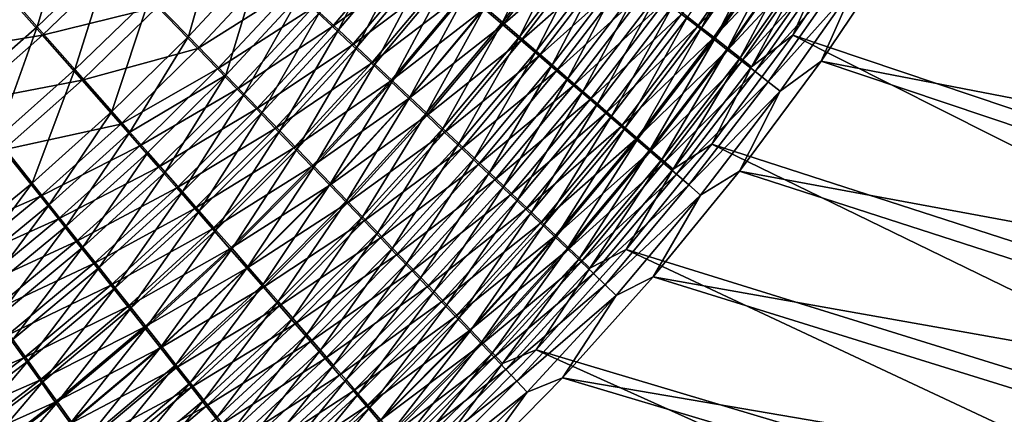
# Model space of a CAD drawing. Header units: metres. Extents: x -900 to 900, y -400 to 400.
# Tile 180 of 253: x 522 to 591, y -229 to -201. Entities that reach past the tile are written whole.
import ezdxf

# ---------------------------------------------------------------- set-up
doc = ezdxf.new("R2010")
doc.units = ezdxf.units.M

msp = doc.modelspace()

# ---------------------------------------------------------------- linework, layer by layer
at = {"layer": 'top'}
for points in [[(590.741699, -178.180908, -459.588043), (586.208862, -186.486755, -459.482452), (643.07605, -207.186966, -352.355133)], [(586.208862, -186.486755, -459.482452), (581.316528, -194.556183, -459.313934), (638.433289, -214.584763, -352.434662)], [(586.208862, -186.486755, -459.482452), (638.433289, -214.584763, -352.434662), (643.07605, -207.186966, -352.355133)], [(583.30957, -196.318085, -460.754272), (588.255493, -188.185471, -460.935547), (645.134827, -208.850723, -353.858246)], [(645.134827, -208.850723, -353.858246), (588.255493, -188.185471, -460.935547), (649.457825, -201.158371, -353.795685)], [(526.021057, -194.097519, -489.693878), (521.053833, -198.828476, -489.747498), (523.706848, -201.839066, -488.980408)], [(526.021057, -194.097519, -489.693878), (523.706848, -201.839066, -488.980408), (528.787292, -196.945404, -488.940765)], [(555.923279, -201.522751, -478.095428), (559.637146, -194.042755, -479.355377), (554.710144, -200.483551, -479.269714)], [(560.893799, -195.0186, -478.195892), (559.637146, -194.042755, -479.355377), (555.923279, -201.522751, -478.095428)], [(568.747986, -201.138443, -468.699158), (569.720276, -201.899307, -467.162689), (573.699951, -194.038544, -468.872803)], [(569.720276, -201.899307, -467.162689), (574.708069, -194.751923, -467.35144), (573.699951, -194.038544, -468.872803)], [(536.474121, -194.464737, -487.899506), (531.510193, -199.752487, -487.921326), (534.175171, -202.503922, -486.639191)], [(536.474121, -194.464737, -487.899506), (534.175171, -202.503922, -486.639191), (539.244446, -197.061325, -486.639191)], [(548.231995, -194.947205, -484.311096), (543.263672, -200.834961, -484.280182), (544.56134, -202.055161, -483.372711)], [(544.56134, -202.055161, -483.372711), (549.578064, -196.095947, -483.417175), (548.231995, -194.947205, -484.311096)], [(560.893799, -195.0186, -478.195892), (555.923279, -201.522751, -478.095428), (557.105835, -202.536682, -476.868683)], [(562.119385, -195.971069, -476.984558), (560.893799, -195.0186, -478.195892), (557.105835, -202.536682, -476.868683)], [(574.419678, -194.671463, -472.353729), (569.440369, -201.815887, -472.183777), (568.337463, -200.953354, -473.708588)], [(575.520508, -195.45079, -470.798889), (569.440369, -201.815887, -472.183777), (574.419678, -194.671463, -472.353729)], [(574.708069, -194.751923, -467.35144), (569.720276, -201.899307, -467.162689), (570.65155, -202.629074, -465.586884)], [(575.674438, -195.436584, -465.790955), (574.708069, -194.751923, -467.35144), (570.65155, -202.629074, -465.586884)], [(581.316528, -194.556183, -459.313934), (576.048401, -202.409546, -459.076752), (633.427368, -221.745926, -352.523102)], [(576.048401, -202.409546, -459.076752), (581.316528, -194.556183, -459.313934), (578.311768, -197.310059, -460.895203)], [(581.316528, -194.556183, -459.313934), (633.427368, -221.745926, -352.523102), (638.433289, -214.584763, -352.434662)], [(560.939453, -195.187469, -481.807159), (555.96051, -201.700409, -481.714172), (554.656494, -200.582382, -482.891327)], [(560.939453, -195.187469, -481.807159), (562.258545, -196.213455, -480.589172), (555.96051, -201.700409, -481.714172)], [(570.502747, -202.647583, -470.613281), (569.440369, -201.815887, -472.183777), (575.520508, -195.45079, -470.798889)], [(570.502747, -202.647583, -470.613281), (575.520508, -195.45079, -470.798889), (576.578735, -196.200806, -469.200836)], [(575.674438, -195.436584, -465.790955), (570.65155, -202.629074, -465.586884), (571.540771, -203.326843, -463.973877)], [(576.598022, -196.091705, -464.19339), (575.674438, -195.436584, -465.790955), (571.540771, -203.326843, -463.973877)], [(549.16095, -195.879593, -487.010193), (544.150818, -201.820709, -486.974731), (542.765747, -200.517075, -487.865143)], [(549.16095, -195.879593, -487.010193), (550.573853, -197.087372, -486.071136), (544.150818, -201.820709, -486.974731)], [(545.835571, -203.254257, -482.406189), (549.578064, -196.095947, -483.417175), (544.56134, -202.055161, -483.372711)], [(549.578064, -196.095947, -483.417175), (545.835571, -203.254257, -482.406189), (550.90033, -197.225174, -482.465118)], [(562.258545, -196.213455, -480.589172), (557.233765, -202.792984, -480.48056), (555.96051, -201.700409, -481.714172)], [(562.119385, -195.971069, -476.984558), (557.105835, -202.536682, -476.868683), (558.256653, -203.524231, -475.59082)], [(562.258545, -196.213455, -480.589172), (563.544983, -197.214859, -479.316711), (557.233765, -202.792984, -480.48056)], [(563.312561, -196.899155, -475.722626), (562.119385, -195.971069, -476.984558), (558.256653, -203.524231, -475.59082)], [(571.523193, -203.447495, -468.999298), (570.502747, -202.647583, -470.613281), (576.578735, -196.200806, -469.200836)], [(571.523193, -203.447495, -468.999298), (576.578735, -196.200806, -469.200836), (577.593201, -196.920624, -467.561707)], [(576.598022, -196.091705, -464.19339), (571.540771, -203.326843, -463.973877), (572.38678, -203.991745, -462.325714)], [(577.477478, -196.716476, -462.560791), (576.598022, -196.091705, -464.19339), (572.38678, -203.991745, -462.325714)], [(583.30957, -196.318085, -460.754272), (577.994141, -204.225067, -460.501556), (580.361511, -198.890259, -462.41922)], [(577.994141, -204.225067, -460.501556), (583.30957, -196.318085, -460.754272), (640.438599, -216.315033, -353.926239)], [(640.438599, -216.315033, -353.926239), (583.30957, -196.318085, -460.754272), (645.134827, -208.850723, -353.858246)], [(528.787292, -196.945404, -488.940765), (523.706848, -201.839066, -488.980408), (526.317078, -204.805618, -487.941284)], [(528.787292, -196.945404, -488.940765), (526.317078, -204.805618, -487.941284), (531.510193, -199.752487, -487.921326)], [(539.244446, -197.061325, -486.639191), (534.175171, -202.503922, -486.639191), (536.770508, -205.187515, -485.101379)], [(539.244446, -197.061325, -486.639191), (536.770508, -205.187515, -485.101379), (541.94397, -199.595032, -485.127747)], [(550.573853, -197.087372, -486.071136), (545.512756, -203.103577, -486.021332), (544.150818, -201.820709, -486.974731)], [(550.573853, -197.087372, -486.071136), (551.961731, -198.274628, -485.070984), (545.512756, -203.103577, -486.021332)], [(563.312561, -196.899155, -475.722626), (558.256653, -203.524231, -475.59082), (559.374329, -204.484314, -474.263123)], [(564.472168, -197.801834, -474.411346), (563.312561, -196.899155, -475.722626), (559.374329, -204.484314, -474.263123)], [(572.500732, -204.214706, -467.343994), (571.523193, -203.447495, -468.999298), (577.593201, -196.920624, -467.561707)], [(572.38678, -203.991745, -462.325714), (573.188477, -204.622864, -460.64447), (577.477478, -196.716476, -462.560791)], [(577.593201, -196.920624, -467.561707), (578.562622, -197.609375, -465.883636), (572.500732, -204.214706, -467.343994)], [(573.188477, -204.622864, -460.64447), (578.311768, -197.310059, -460.895203), (577.477478, -196.716476, -462.560791)], [(529.173706, -197.49234, -491.867981), (524.068848, -202.40947, -491.906433), (521.284912, -199.244263, -492.712402)], [(529.173706, -197.49234, -491.867981), (532.03125, -200.443665, -490.796936), (524.068848, -202.40947, -491.906433)], [(550.90033, -197.225174, -482.465118), (545.835571, -203.254257, -482.406189), (547.085022, -204.430939, -481.381622)], [(550.90033, -197.225174, -482.465118), (547.085022, -204.430939, -481.381622), (552.197388, -198.333649, -481.455811)], [(563.544983, -197.214859, -479.316711), (558.475037, -203.858978, -479.191864), (557.233765, -202.792984, -480.48056)], [(563.544983, -197.214859, -479.316711), (564.797485, -198.190628, -477.991089), (558.475037, -203.858978, -479.191864)], [(578.562622, -197.609375, -465.883636), (573.434021, -204.948273, -465.649628), (572.500732, -204.214706, -467.343994)], [(573.188477, -204.622864, -460.64447), (576.048401, -202.409546, -459.076752), (578.311768, -197.310059, -460.895203)], [(573.434021, -204.948273, -465.649628), (578.562622, -197.609375, -465.883636), (579.485779, -198.266205, -464.168762)], [(539.932495, -197.853149, -489.453033), (534.828064, -203.336456, -489.449921), (532.03125, -200.443665, -490.796936)], [(539.932495, -197.853149, -489.453033), (541.359131, -199.194077, -488.691559), (534.828064, -203.336456, -489.449921)], [(551.961731, -198.274628, -485.070984), (546.850098, -204.364273, -485.005951), (545.512756, -203.103577, -486.021332)], [(551.961731, -198.274628, -485.070984), (553.32312, -199.440063, -484.010712), (546.850098, -204.364273, -485.005951)], [(552.197388, -198.333649, -481.455811), (547.085022, -204.430939, -481.381622), (548.308167, -205.583878, -480.300018)], [(552.197388, -198.333649, -481.455811), (548.308167, -205.583878, -480.300018), (553.467712, -199.420151, -480.390289)], [(564.797485, -198.190628, -477.991089), (559.682861, -204.897232, -477.849457), (558.475037, -203.858978, -479.191864)], [(559.374329, -204.484314, -474.263123), (560.457703, -205.415817, -472.886841), (564.472168, -197.801834, -474.411346)], [(564.797485, -198.190628, -477.991089), (566.014648, -199.139664, -476.613647), (559.682861, -204.897232, -477.849457)], [(560.457703, -205.415817, -472.886841), (565.596741, -198.678101, -473.051971), (564.472168, -197.801834, -474.411346)], [(574.32196, -205.647263, -463.918304), (573.434021, -204.948273, -465.649628), (579.485779, -198.266205, -464.168762)], [(579.485779, -198.266205, -464.168762), (580.361511, -198.890259, -462.41922), (574.32196, -205.647263, -463.918304)], [(521.053833, -198.828476, -489.747498), (518.417847, -206.485901, -489.020477), (523.706848, -201.839066, -488.980408)], [(566.014648, -199.139664, -476.613647), (560.855957, -205.906601, -476.454681), (559.682861, -204.897232, -477.849457)], [(565.596741, -198.678101, -473.051971), (560.457703, -205.415817, -472.886841), (561.505432, -206.317657, -471.463318)], [(566.014648, -199.139664, -476.613647), (567.195068, -200.060928, -475.18573), (560.855957, -205.906601, -476.454681)], [(566.685059, -199.526932, -471.645813), (565.596741, -198.678101, -473.051971), (561.505432, -206.317657, -471.463318)], [(580.361511, -198.890259, -462.41922), (575.16333, -206.310745, -462.152283), (574.32196, -205.647263, -463.918304)], [(580.361511, -198.890259, -462.41922), (577.994141, -204.225067, -460.501556), (575.16333, -206.310745, -462.152283)], [(521.284912, -199.244263, -492.712402), (524.068848, -202.40947, -491.906433), (516.098083, -203.74176, -492.767975)], [(531.510193, -199.752487, -487.921326), (526.317078, -204.805618, -487.941284), (528.870361, -207.712143, -486.633972)], [(531.510193, -199.752487, -487.921326), (528.870361, -207.712143, -486.633972), (534.175171, -202.503922, -486.639191)], [(541.359131, -199.194077, -488.691559), (536.199768, -204.756851, -488.67514), (534.828064, -203.336456, -489.449921)], [(541.359131, -199.194077, -488.691559), (542.765747, -200.517075, -487.865143), (536.199768, -204.756851, -488.67514)], [(541.94397, -199.595032, -485.127747), (536.770508, -205.187515, -485.101379), (538.038513, -206.500229, -484.239044)], [(541.94397, -199.595032, -485.127747), (538.038513, -206.500229, -484.239044), (543.263672, -200.834961, -484.280182)], [(553.32312, -199.440063, -484.010712), (548.161377, -205.601379, -483.929596), (546.850098, -204.364273, -485.005951)], [(553.32312, -199.440063, -484.010712), (554.656494, -200.582382, -482.891327), (548.161377, -205.601379, -483.929596)], [(553.467712, -199.420151, -480.390289), (548.308167, -205.583878, -480.300018), (549.503845, -206.711868, -479.162598)], [(549.503845, -206.711868, -479.162598), (554.710144, -200.483551, -479.269714), (553.467712, -199.420151, -480.390289)], [(566.685059, -199.526932, -471.645813), (561.505432, -206.317657, -471.463318), (562.516235, -207.188766, -469.993958)], [(567.735901, -200.347351, -470.194214), (566.685059, -199.526932, -471.645813), (562.516235, -207.188766, -469.993958)], [(532.03125, -200.443665, -490.796936), (526.807922, -205.528397, -490.814636), (524.068848, -202.40947, -491.906433)], [(532.03125, -200.443665, -490.796936), (534.828064, -203.336456, -489.449921), (526.807922, -205.528397, -490.814636)], [(542.765747, -200.517075, -487.865143), (537.551697, -206.157883, -487.834229), (536.199768, -204.756851, -488.67514)], [(542.765747, -200.517075, -487.865143), (544.150818, -201.820709, -486.974731), (537.551697, -206.157883, -487.834229)], [(550.670776, -207.813721, -477.970734), (554.710144, -200.483551, -479.269714), (549.503845, -206.711868, -479.162598)], [(550.670776, -207.813721, -477.970734), (555.923279, -201.522751, -478.095428), (554.710144, -200.483551, -479.269714)], [(560.855957, -205.906601, -476.454681), (567.195068, -200.060928, -475.18573), (561.992981, -206.885925, -475.008911)], [(561.992981, -206.885925, -475.008911), (567.195068, -200.060928, -475.18573), (568.337463, -200.953354, -473.708588)], [(567.735901, -200.347351, -470.194214), (562.516235, -207.188766, -469.993958), (563.489075, -208.028183, -468.480804)], [(568.747986, -201.138443, -468.699158), (567.735901, -200.347351, -470.194214), (563.489075, -208.028183, -468.480804)], [(543.263672, -200.834961, -484.280182), (538.038513, -206.500229, -484.239044), (539.284912, -207.791641, -483.315704)], [(543.263672, -200.834961, -484.280182), (539.284912, -207.791641, -483.315704), (544.56134, -202.055161, -483.372711)], [(554.656494, -200.582382, -482.891327), (549.445129, -206.813522, -482.793274), (548.161377, -205.601379, -483.929596)], [(554.656494, -200.582382, -482.891327), (555.96051, -201.700409, -481.714172), (549.445129, -206.813522, -482.793274)], [(568.337463, -200.953354, -473.708588), (563.092651, -207.834045, -473.513489), (561.992981, -206.885925, -475.008911)], [(569.440369, -201.815887, -472.183777), (563.092651, -207.834045, -473.513489), (568.337463, -200.953354, -473.708588)], [(563.489075, -208.028183, -468.480804), (564.422791, -208.83493, -466.925934), (568.747986, -201.138443, -468.699158)], [(564.422791, -208.83493, -466.925934), (569.720276, -201.899307, -467.162689), (568.747986, -201.138443, -468.699158)], [(523.706848, -201.839066, -488.980408), (518.417847, -206.485901, -489.020477), (520.908264, -209.61235, -487.958862)], [(523.706848, -201.839066, -488.980408), (520.908264, -209.61235, -487.958862), (526.317078, -204.805618, -487.941284)], [(544.150818, -201.820709, -486.974731), (538.882385, -207.538025, -486.928223), (537.551697, -206.157883, -487.834229)], [(544.150818, -201.820709, -486.974731), (545.512756, -203.103577, -486.021332), (538.882385, -207.538025, -486.928223)], [(555.96051, -201.700409, -481.714172), (550.700012, -207.999435, -481.598358), (549.445129, -206.813522, -482.793274)], [(551.807678, -208.88829, -476.725769), (555.923279, -201.522751, -478.095428), (550.670776, -207.813721, -477.970734)], [(555.96051, -201.700409, -481.714172), (557.233765, -202.792984, -480.48056), (550.700012, -207.999435, -481.598358)], [(557.105835, -202.536682, -476.868683), (555.923279, -201.522751, -478.095428), (551.807678, -208.88829, -476.725769)], [(569.440369, -201.815887, -472.183777), (564.153503, -208.749847, -471.96994), (563.092651, -207.834045, -473.513489)], [(564.153503, -208.749847, -471.96994), (569.440369, -201.815887, -472.183777), (570.502747, -202.647583, -470.613281)], [(524.068848, -202.40947, -491.906433), (518.75531, -207.078659, -491.945099), (516.098083, -203.74176, -492.767975)], [(524.068848, -202.40947, -491.906433), (526.807922, -205.528397, -490.814636), (518.75531, -207.078659, -491.945099)], [(534.175171, -202.503922, -486.639191), (528.870361, -207.712143, -486.633972), (530.122009, -209.138718, -485.881958)], [(534.175171, -202.503922, -486.639191), (530.122009, -209.138718, -485.881958), (536.770508, -205.187515, -485.101379)], [(544.56134, -202.055161, -483.372711), (539.284912, -207.791641, -483.315704), (540.508301, -209.060303, -482.332367)], [(540.508301, -209.060303, -482.332367), (545.835571, -203.254257, -482.406189), (544.56134, -202.055161, -483.372711)], [(557.105835, -202.536682, -476.868683), (551.807678, -208.88829, -476.725769), (552.913269, -209.934357, -475.429016)], [(558.256653, -203.524231, -475.59082), (557.105835, -202.536682, -476.868683), (552.913269, -209.934357, -475.429016)], [(569.720276, -201.899307, -467.162689), (564.422791, -208.83493, -466.925934), (565.316284, -209.608047, -465.331482)], [(570.65155, -202.629074, -465.586884), (569.720276, -201.899307, -467.162689), (565.316284, -209.608047, -465.331482)], [(576.048401, -202.409546, -459.076752), (570.441895, -209.985306, -458.767578), (628.069702, -228.649948, -352.62027)], [(570.441895, -209.985306, -458.767578), (576.048401, -202.409546, -459.076752), (573.188477, -204.622864, -460.64447)], [(576.048401, -202.409546, -459.076752), (628.069702, -228.649948, -352.62027), (633.427368, -221.745926, -352.523102)], [(545.512756, -203.103577, -486.021332), (540.19043, -208.895752, -485.95816), (538.882385, -207.538025, -486.928223)], [(545.512756, -203.103577, -486.021332), (546.850098, -204.364273, -485.005951), (540.19043, -208.895752, -485.95816)], [(557.233765, -202.792984, -480.48056), (551.924622, -209.157867, -480.346222), (550.700012, -207.999435, -481.598358)], [(557.233765, -202.792984, -480.48056), (558.475037, -203.858978, -479.191864), (551.924622, -209.157867, -480.346222)], [(565.1745, -209.632309, -470.380341), (564.153503, -208.749847, -471.96994), (570.502747, -202.647583, -470.613281)], [(565.1745, -209.632309, -470.380341), (570.502747, -202.647583, -470.613281), (571.523193, -203.447495, -468.999298)], [(570.65155, -202.629074, -465.586884), (565.316284, -209.608047, -465.331482), (566.168518, -210.346619, -463.699646)], [(571.540771, -203.326843, -463.973877), (570.65155, -202.629074, -465.586884), (566.168518, -210.346619, -463.699646)], [(534.828064, -203.336456, -489.449921), (529.487183, -208.584152, -489.441071), (526.807922, -205.528397, -490.814636)], [(534.828064, -203.336456, -489.449921), (536.199768, -204.756851, -488.67514), (529.487183, -208.584152, -489.441071)], [(541.707275, -210.304764, -481.290009), (545.835571, -203.254257, -482.406189), (540.508301, -209.060303, -482.332367)], [(545.835571, -203.254257, -482.406189), (541.707275, -210.304764, -481.290009), (547.085022, -204.430939, -481.381622)], [(558.475037, -203.858978, -479.191864), (553.117798, -210.287582, -479.0383), (551.924622, -209.157867, -480.346222)], [(558.256653, -203.524231, -475.59082), (552.913269, -209.934357, -475.429016), (553.98645, -210.950775, -474.081818)], [(558.475037, -203.858978, -479.191864), (559.682861, -204.897232, -477.849457), (553.117798, -210.287582, -479.0383)], [(559.374329, -204.484314, -474.263123), (558.256653, -203.524231, -475.59082), (553.98645, -210.950775, -474.081818)], [(566.154419, -210.480423, -468.746948), (565.1745, -209.632309, -470.380341), (571.523193, -203.447495, -468.999298)], [(566.154419, -210.480423, -468.746948), (571.523193, -203.447495, -468.999298), (572.500732, -204.214706, -467.343994)], [(571.540771, -203.326843, -463.973877), (566.168518, -210.346619, -463.699646), (566.978333, -211.049667, -462.032501)], [(572.38678, -203.991745, -462.325714), (571.540771, -203.326843, -463.973877), (566.978333, -211.049667, -462.032501)], [(546.850098, -204.364273, -485.005951), (541.474243, -210.229538, -484.925049), (540.19043, -208.895752, -485.95816)], [(546.850098, -204.364273, -485.005951), (548.161377, -205.601379, -483.929596), (541.474243, -210.229538, -484.925049)], [(547.085022, -204.430939, -481.381622), (541.707275, -210.304764, -481.290009), (542.880432, -211.523605, -480.189667)], [(547.085022, -204.430939, -481.381622), (542.880432, -211.523605, -480.189667), (548.308167, -205.583878, -480.300018)], [(553.98645, -210.950775, -474.081818), (555.025818, -211.93634, -472.685516), (559.374329, -204.484314, -474.263123)], [(555.025818, -211.93634, -472.685516), (560.457703, -205.415817, -472.886841), (559.374329, -204.484314, -474.263123)], [(567.092163, -211.293182, -467.072021), (566.154419, -210.480423, -468.746948), (572.500732, -204.214706, -467.343994)], [(566.978333, -211.049667, -462.032501), (567.744629, -211.716232, -460.332214), (572.38678, -203.991745, -462.325714)], [(572.500732, -204.214706, -467.343994), (573.434021, -204.948273, -465.649628), (567.092163, -211.293182, -467.072021)], [(567.744629, -211.716232, -460.332214), (573.188477, -204.622864, -460.64447), (572.38678, -203.991745, -462.325714)], [(577.994141, -204.225067, -460.501556), (572.344543, -211.850266, -460.174011), (575.16333, -206.310745, -462.152283)], [(572.344543, -211.850266, -460.174011), (577.994141, -204.225067, -460.501556), (635.379944, -223.533524, -353.999359)], [(635.379944, -223.533524, -353.999359), (577.994141, -204.225067, -460.501556), (640.438599, -216.315033, -353.926239)], [(526.317078, -204.805618, -487.941284), (520.908264, -209.61235, -487.958862), (523.342773, -212.673996, -486.622711)], [(526.317078, -204.805618, -487.941284), (523.342773, -212.673996, -486.622711), (528.870361, -207.712143, -486.633972)], [(536.199768, -204.756851, -488.67514), (530.800537, -210.083969, -488.65094), (529.487183, -208.584152, -489.441071)], [(536.770508, -205.187515, -485.101379), (530.122009, -209.138718, -485.881958), (531.355164, -210.545425, -485.065765)], [(536.199768, -204.756851, -488.67514), (537.551697, -206.157883, -487.834229), (530.800537, -210.083969, -488.65094)], [(532.568359, -211.93071, -484.18634), (536.770508, -205.187515, -485.101379), (531.355164, -210.545425, -485.065765)], [(536.770508, -205.187515, -485.101379), (532.568359, -211.93071, -484.18634), (538.038513, -206.500229, -484.239044)], [(559.682861, -204.897232, -477.849457), (554.278137, -211.387329, -477.675995), (553.117798, -210.287582, -479.0383)], [(559.682861, -204.897232, -477.849457), (560.855957, -205.906601, -476.454681), (554.278137, -211.387329, -477.675995)], [(573.434021, -204.948273, -465.649628), (567.98645, -212.069595, -465.357758), (567.092163, -211.293182, -467.072021)], [(567.744629, -211.716232, -460.332214), (570.441895, -209.985306, -458.767578), (573.188477, -204.622864, -460.64447)], [(567.98645, -212.069595, -465.357758), (573.434021, -204.948273, -465.649628), (574.32196, -205.647263, -463.918304)], [(526.807922, -205.528397, -490.814636), (521.368347, -210.36557, -490.82962), (518.75531, -207.078659, -491.945099)], [(526.807922, -205.528397, -490.814636), (529.487183, -208.584152, -489.441071), (521.368347, -210.36557, -490.82962)], [(548.161377, -205.601379, -483.929596), (542.732422, -211.537888, -483.829895), (541.474243, -210.229538, -484.925049)], [(548.161377, -205.601379, -483.929596), (549.445129, -206.813522, -482.793274), (542.732422, -211.537888, -483.829895)], [(548.308167, -205.583878, -480.300018), (542.880432, -211.523605, -480.189667), (544.02655, -212.71553, -479.032654)], [(548.308167, -205.583878, -480.300018), (544.02655, -212.71553, -479.032654), (549.503845, -206.711868, -479.162598)], [(554.278137, -211.387329, -477.675995), (560.855957, -205.906601, -476.454681), (555.404297, -212.455887, -476.260681)], [(560.457703, -205.415817, -472.886841), (555.025818, -211.93634, -472.685516), (556.030151, -212.889893, -471.241425)], [(555.404297, -212.455887, -476.260681), (560.855957, -205.906601, -476.454681), (561.992981, -206.885925, -475.008911)], [(561.505432, -206.317657, -471.463318), (560.457703, -205.415817, -472.886841), (556.030151, -212.889893, -471.241425)], [(568.836304, -212.808655, -463.606476), (567.98645, -212.069595, -465.357758), (574.32196, -205.647263, -463.918304)], [(574.32196, -205.647263, -463.918304), (575.16333, -206.310745, -462.152283), (568.836304, -212.808655, -463.606476)], [(537.551697, -206.157883, -487.834229), (532.094482, -211.562897, -487.793365), (530.800537, -210.083969, -488.65094)], [(537.551697, -206.157883, -487.834229), (538.882385, -207.538025, -486.928223), (532.094482, -211.562897, -487.793365)], [(538.038513, -206.500229, -484.239044), (532.568359, -211.93071, -484.18634), (533.760376, -213.293015, -483.244751)], [(538.038513, -206.500229, -484.239044), (533.760376, -213.293015, -483.244751), (539.284912, -207.791641, -483.315704)], [(561.505432, -206.317657, -471.463318), (556.030151, -212.889893, -471.241425), (556.998291, -213.810272, -469.751068)], [(562.516235, -207.188766, -469.993958), (561.505432, -206.317657, -471.463318), (556.998291, -213.810272, -469.751068)], [(575.16333, -206.310745, -462.152283), (569.640442, -213.509354, -461.820343), (568.836304, -212.808655, -463.606476)], [(575.16333, -206.310745, -462.152283), (572.344543, -211.850266, -460.174011), (569.640442, -213.509354, -461.820343)], [(549.445129, -206.813522, -482.793274), (543.963501, -212.819275, -482.673859), (542.732422, -211.537888, -483.829895)], [(549.445129, -206.813522, -482.793274), (550.700012, -207.999435, -481.598358), (543.963501, -212.819275, -482.673859)], [(549.503845, -206.711868, -479.162598), (544.02655, -212.71553, -479.032654), (545.144409, -213.879272, -477.820343)], [(545.144409, -213.879272, -477.820343), (550.670776, -207.813721, -477.970734), (549.503845, -206.711868, -479.162598)], [(561.992981, -206.885925, -475.008911), (556.495056, -213.49202, -474.793762), (555.404297, -212.455887, -476.260681)], [(563.092651, -207.834045, -473.513489), (556.495056, -213.49202, -474.793762), (561.992981, -206.885925, -475.008911)], [(562.516235, -207.188766, -469.993958), (556.998291, -213.810272, -469.751068), (557.929138, -214.696426, -468.216431)], [(563.489075, -208.028183, -468.480804), (562.516235, -207.188766, -469.993958), (557.929138, -214.696426, -468.216431)], [(528.870361, -207.712143, -486.633972), (523.342773, -212.673996, -486.622711), (524.535461, -214.176041, -485.854034)], [(528.870361, -207.712143, -486.633972), (524.535461, -214.176041, -485.854034), (530.122009, -209.138718, -485.881958)], [(538.882385, -207.538025, -486.928223), (533.367554, -213.019272, -486.869354), (532.094482, -211.562897, -487.793365)], [(538.882385, -207.538025, -486.928223), (540.19043, -208.895752, -485.95816), (533.367554, -213.019272, -486.869354)], [(539.284912, -207.791641, -483.315704), (533.760376, -213.293015, -483.244751), (534.929749, -214.630768, -482.242035)], [(539.284912, -207.791641, -483.315704), (534.929749, -214.630768, -482.242035), (540.508301, -209.060303, -482.332367)], [(550.700012, -207.999435, -481.598358), (545.166199, -214.072357, -481.458252), (543.963501, -212.819275, -482.673859)], [(546.232788, -215.01355, -476.554169), (550.670776, -207.813721, -477.970734), (545.144409, -213.879272, -477.820343)], [(550.700012, -207.999435, -481.598358), (551.924622, -209.157867, -480.346222), (545.166199, -214.072357, -481.458252)], [(546.232788, -215.01355, -476.554169), (551.807678, -208.88829, -476.725769), (550.670776, -207.813721, -477.970734)], [(563.092651, -207.834045, -473.513489), (557.549072, -214.494461, -473.276672), (556.495056, -213.49202, -474.793762)], [(563.092651, -207.834045, -473.513489), (564.153503, -208.749847, -471.96994), (557.549072, -214.494461, -473.276672)], [(529.487183, -208.584152, -489.441071), (523.922668, -213.584335, -489.425659), (521.368347, -210.36557, -490.82962)], [(529.487183, -208.584152, -489.441071), (530.800537, -210.083969, -488.65094), (523.922668, -213.584335, -489.425659)], [(557.929138, -214.696426, -468.216431), (558.821533, -215.547333, -466.639771), (563.489075, -208.028183, -468.480804)], [(558.821533, -215.547333, -466.639771), (564.422791, -208.83493, -466.925934), (563.489075, -208.028183, -468.480804)], [(530.122009, -209.138718, -485.881958), (524.535461, -214.176041, -485.854034), (525.710022, -215.656631, -485.019714)], [(530.122009, -209.138718, -485.881958), (525.710022, -215.656631, -485.019714), (531.355164, -210.545425, -485.065765)], [(540.19043, -208.895752, -485.95816), (534.618286, -214.451477, -485.880035), (533.367554, -213.019272, -486.869354)], [(540.19043, -208.895752, -485.95816), (541.474243, -210.229538, -484.925049), (534.618286, -214.451477, -485.880035)], [(540.508301, -209.060303, -482.332367), (534.929749, -214.630768, -482.242035), (536.075134, -215.942413, -481.179138)], [(536.075134, -215.942413, -481.179138), (541.707275, -210.304764, -481.290009), (540.508301, -209.060303, -482.332367)], [(551.924622, -209.157867, -480.346222), (546.339233, -215.295792, -480.184601), (545.166199, -214.072357, -481.458252)], [(551.807678, -208.88829, -476.725769), (546.232788, -215.01355, -476.554169), (547.290405, -216.117111, -475.235443)], [(551.924622, -209.157867, -480.346222), (553.117798, -210.287582, -479.0383), (546.339233, -215.295792, -480.184601)], [(552.913269, -209.934357, -475.429016), (551.807678, -208.88829, -476.725769), (547.290405, -216.117111, -475.235443)], [(564.153503, -208.749847, -471.96994), (558.565002, -215.462006, -471.710968), (557.549072, -214.494461, -473.276672)], [(558.565002, -215.462006, -471.710968), (564.153503, -208.749847, -471.96994), (565.1745, -209.632309, -470.380341)], [(564.422791, -208.83493, -466.925934), (558.821533, -215.547333, -466.639771), (559.674561, -216.361984, -465.023285)], [(565.316284, -209.608047, -465.331482), (564.422791, -208.83493, -466.925934), (559.674561, -216.361984, -465.023285)], [(520.908264, -209.61235, -487.958862), (517.605164, -217.377563, -486.604584), (523.342773, -212.673996, -486.622711)], [(552.913269, -209.934357, -475.429016), (547.290405, -216.117111, -475.235443), (548.316162, -217.188675, -473.86557)], [(553.98645, -210.950775, -474.081818), (552.913269, -209.934357, -475.429016), (548.316162, -217.188675, -473.86557)], [(559.541809, -216.39357, -470.098755), (558.565002, -215.462006, -471.710968), (565.1745, -209.632309, -470.380341)], [(559.541809, -216.39357, -470.098755), (565.1745, -209.632309, -470.380341), (566.154419, -210.480423, -468.746948)], [(565.316284, -209.608047, -465.331482), (559.674561, -216.361984, -465.023285), (560.487, -217.139359, -463.369141)], [(566.168518, -210.346619, -463.699646), (565.316284, -209.608047, -465.331482), (560.487, -217.139359, -463.369141)], [(570.441895, -209.985306, -458.767578), (564.501526, -217.276505, -458.381866), (622.371582, -235.276276, -352.725983)], [(564.501526, -217.276505, -458.381866), (570.441895, -209.985306, -458.767578), (567.744629, -211.716232, -460.332214)], [(570.441895, -209.985306, -458.767578), (622.371582, -235.276276, -352.725983), (628.069702, -228.649948, -352.62027)], [(521.368347, -210.36557, -490.82962), (523.922668, -213.584335, -489.425659), (516.944641, -216.644531, -490.158569)], [(530.800537, -210.083969, -488.65094), (525.174011, -215.163422, -488.617981), (523.922668, -213.584335, -489.425659)], [(530.800537, -210.083969, -488.65094), (532.094482, -211.562897, -487.793365), (525.174011, -215.163422, -488.617981)], [(531.355164, -210.545425, -485.065765), (525.710022, -215.656631, -485.019714), (526.865051, -217.11412, -484.120789)], [(526.865051, -217.11412, -484.120789), (532.568359, -211.93071, -484.18634), (531.355164, -210.545425, -485.065765)], [(541.474243, -210.229538, -484.925049), (535.845337, -215.857864, -484.826477), (534.618286, -214.451477, -485.880035)], [(541.474243, -210.229538, -484.925049), (542.732422, -211.537888, -483.829895), (535.845337, -215.857864, -484.826477)], [(537.195251, -217.226425, -480.05722), (541.707275, -210.304764, -481.290009), (536.075134, -215.942413, -481.179138)], [(541.707275, -210.304764, -481.290009), (537.195251, -217.226425, -480.05722), (542.880432, -211.523605, -480.189667)], [(553.117798, -210.287582, -479.0383), (547.481323, -216.488251, -478.854279), (546.339233, -215.295792, -480.184601)], [(553.117798, -210.287582, -479.0383), (554.278137, -211.387329, -477.675995), (547.481323, -216.488251, -478.854279)], [(560.478271, -217.288071, -468.442413), (559.541809, -216.39357, -470.098755), (566.154419, -210.480423, -468.746948)], [(560.478271, -217.288071, -468.442413), (566.154419, -210.480423, -468.746948), (567.092163, -211.293182, -467.072021)], [(566.168518, -210.346619, -463.699646), (560.487, -217.139359, -463.369141), (561.257874, -217.878433, -461.679565)], [(566.978333, -211.049667, -462.032501), (566.168518, -210.346619, -463.699646), (561.257874, -217.878433, -461.679565)], [(547.481323, -216.488251, -478.854279), (554.278137, -211.387329, -477.675995), (548.591187, -217.648407, -477.468811)], [(548.316162, -217.188675, -473.86557), (549.308777, -218.226974, -472.445984), (553.98645, -210.950775, -474.081818)], [(548.591187, -217.648407, -477.468811), (554.278137, -211.387329, -477.675995), (555.404297, -212.455887, -476.260681)], [(549.308777, -218.226974, -472.445984), (555.025818, -211.93634, -472.685516), (553.98645, -210.950775, -474.081818)], [(561.373352, -218.14444, -466.744202), (560.478271, -217.288071, -468.442413), (567.092163, -211.293182, -467.072021)], [(561.257874, -217.878433, -461.679565), (561.986145, -218.578186, -459.956726), (566.978333, -211.049667, -462.032501)], [(567.092163, -211.293182, -467.072021), (567.98645, -212.069595, -465.357758), (561.373352, -218.14444, -466.744202)], [(561.986145, -218.578186, -459.956726), (567.744629, -211.716232, -460.332214), (566.978333, -211.049667, -462.032501)], [(532.094482, -211.562897, -487.793365), (526.406311, -216.719971, -487.741302), (525.174011, -215.163422, -488.617981)], [(532.094482, -211.562897, -487.793365), (533.367554, -213.019272, -486.869354), (526.406311, -216.719971, -487.741302)], [(527.999268, -218.546814, -483.158325), (532.568359, -211.93071, -484.18634), (526.865051, -217.11412, -484.120789)], [(532.568359, -211.93071, -484.18634), (527.999268, -218.546814, -483.158325), (533.760376, -213.293015, -483.244751)], [(542.732422, -211.537888, -483.829895), (537.04718, -217.236801, -483.709747), (535.845337, -215.857864, -484.826477)], [(542.732422, -211.537888, -483.829895), (543.963501, -212.819275, -482.673859), (537.04718, -217.236801, -483.709747)], [(542.880432, -211.523605, -480.189667), (537.195251, -217.226425, -480.05722), (538.288757, -218.481415, -478.877625)], [(542.880432, -211.523605, -480.189667), (538.288757, -218.481415, -478.877625), (544.02655, -212.71553, -479.032654)], [(555.025818, -211.93634, -472.685516), (549.308777, -218.226974, -472.445984), (550.267029, -219.230759, -470.977997)], [(556.030151, -212.889893, -471.241425), (555.025818, -211.93634, -472.685516), (550.267029, -219.230759, -470.977997)], [(567.98645, -212.069595, -465.357758), (562.225891, -218.961609, -465.00647), (561.373352, -218.14444, -466.744202)], [(561.986145, -218.578186, -459.956726), (564.501526, -217.276505, -458.381866), (567.744629, -211.716232, -460.332214)], [(562.225891, -218.961609, -465.00647), (567.98645, -212.069595, -465.357758), (568.836304, -212.808655, -463.606476)], [(572.344543, -211.850266, -460.174011), (566.366577, -219.186203, -459.767303), (569.640442, -213.509354, -461.820343)], [(566.366577, -219.186203, -459.767303), (572.344543, -211.850266, -460.174011), (629.970764, -230.489029, -354.077301)], [(629.970764, -230.489029, -354.077301), (572.344543, -211.850266, -460.174011), (635.379944, -223.533524, -353.999359)], [(523.342773, -212.673996, -486.622711), (517.605164, -217.377563, -486.604584), (518.735107, -218.954834, -485.816986)], [(523.342773, -212.673996, -486.622711), (518.735107, -218.954834, -485.816986), (524.535461, -214.176041, -485.854034)], [(544.02655, -212.71553, -479.032654), (538.288757, -218.481415, -478.877625), (539.354553, -219.706009, -477.641815)], [(544.02655, -212.71553, -479.032654), (539.354553, -219.706009, -477.641815), (545.144409, -213.879272, -477.820343)], [(555.404297, -212.455887, -476.260681), (549.667542, -218.774902, -476.029633), (548.591187, -217.648407, -477.468811)], [(556.495056, -213.49202, -474.793762), (549.667542, -218.774902, -476.029633), (555.404297, -212.455887, -476.260681)], [(533.367554, -213.019272, -486.869354), (527.618103, -218.252213, -486.796753), (526.406311, -216.719971, -487.741302)], [(533.367554, -213.019272, -486.869354), (534.618286, -214.451477, -485.880035), (527.618103, -218.252213, -486.796753)], [(533.760376, -213.293015, -483.244751), (527.999268, -218.546814, -483.158325), (529.111267, -219.953018, -482.133423)], [(533.760376, -213.293015, -483.244751), (529.111267, -219.953018, -482.133423), (534.929749, -214.630768, -482.242035)], [(543.963501, -212.819275, -482.673859), (538.222412, -218.586655, -482.530945), (537.04718, -217.236801, -483.709747)], [(543.963501, -212.819275, -482.673859), (545.166199, -214.072357, -481.458252), (538.222412, -218.586655, -482.530945)], [(556.030151, -212.889893, -471.241425), (550.267029, -219.230759, -470.977997), (551.189697, -220.198761, -469.463165)], [(556.998291, -213.810272, -469.751068), (556.030151, -212.889893, -471.241425), (551.189697, -220.198761, -469.463165)], [(563.034729, -219.73848, -463.231506), (562.225891, -218.961609, -465.00647), (568.836304, -212.808655, -463.606476)], [(568.836304, -212.808655, -463.606476), (569.640442, -213.509354, -461.820343), (563.034729, -219.73848, -463.231506)], [(523.922668, -213.584335, -489.425659), (518.147278, -218.325073, -489.402832), (516.944641, -216.644531, -490.158569)], [(523.922668, -213.584335, -489.425659), (525.174011, -215.163422, -488.617981), (518.147278, -218.325073, -489.402832)], [(545.166199, -214.072357, -481.458252), (539.369812, -219.905991, -481.291565), (538.222412, -218.586655, -482.530945)], [(545.144409, -213.879272, -477.820343), (539.354553, -219.706009, -477.641815), (540.391418, -220.898834, -476.351196)], [(545.166199, -214.072357, -481.458252), (546.339233, -215.295792, -480.184601), (539.369812, -219.905991, -481.291565)], [(540.391418, -220.898834, -476.351196), (546.232788, -215.01355, -476.554169), (545.144409, -213.879272, -477.820343)], [(556.495056, -213.49202, -474.793762), (550.709045, -219.866409, -474.538147), (549.667542, -218.774902, -476.029633)], [(557.549072, -214.494461, -473.276672), (550.709045, -219.866409, -474.538147), (556.495056, -213.49202, -474.793762)], [(556.998291, -213.810272, -469.751068), (551.189697, -220.198761, -469.463165), (552.075806, -221.129883, -467.903656)], [(557.929138, -214.696426, -468.216431), (556.998291, -213.810272, -469.751068), (552.075806, -221.129883, -467.903656)], [(569.640442, -213.509354, -461.820343), (563.798828, -220.474014, -461.421631), (563.034729, -219.73848, -463.231506)], [(569.640442, -213.509354, -461.820343), (566.366577, -219.186203, -459.767303), (563.798828, -220.474014, -461.421631)], [(524.535461, -214.176041, -485.854034), (518.735107, -218.954834, -485.816986), (519.84729, -220.508972, -484.962097)], [(524.535461, -214.176041, -485.854034), (519.84729, -220.508972, -484.962097), (525.710022, -215.656631, -485.019714)], [(534.618286, -214.451477, -485.880035), (528.808105, -219.758362, -485.785461), (527.618103, -218.252213, -486.796753)], [(534.618286, -214.451477, -485.880035), (535.845337, -215.857864, -484.826477), (528.808105, -219.758362, -485.785461)], [(534.929749, -214.630768, -482.242035), (529.111267, -219.953018, -482.133423), (530.199829, -221.33107, -481.04715)], [(534.929749, -214.630768, -482.242035), (530.199829, -221.33107, -481.04715), (536.075134, -215.942413, -481.179138)], [(557.549072, -214.494461, -473.276672), (551.714539, -220.9216, -472.99588), (550.709045, -219.866409, -474.538147)], [(557.549072, -214.494461, -473.276672), (558.565002, -215.462006, -471.710968), (551.714539, -220.9216, -472.99588)], [(552.075806, -221.129883, -467.903656), (552.924194, -222.02301, -466.301697), (557.929138, -214.696426, -468.216431)], [(552.924194, -222.02301, -466.301697), (558.821533, -215.547333, -466.639771), (557.929138, -214.696426, -468.216431)], [(525.174011, -215.163422, -488.617981), (519.332642, -219.9832, -488.575195), (518.147278, -218.325073, -489.402832)], [(525.174011, -215.163422, -488.617981), (526.406311, -216.719971, -487.741302), (519.332642, -219.9832, -488.575195)], [(546.339233, -215.295792, -480.184601), (540.488037, -221.193344, -479.993103), (539.369812, -219.905991, -481.291565)], [(541.398193, -222.058548, -475.007202), (546.232788, -215.01355, -476.554169), (540.391418, -220.898834, -476.351196)], [(546.339233, -215.295792, -480.184601), (547.481323, -216.488251, -478.854279), (540.488037, -221.193344, -479.993103)], [(547.290405, -216.117111, -475.235443), (546.232788, -215.01355, -476.554169), (541.398193, -222.058548, -475.007202)], [(558.565002, -215.462006, -471.710968), (552.682678, -221.939178, -471.404419), (551.714539, -220.9216, -472.99588)], [(552.682678, -221.939178, -471.404419), (558.565002, -215.462006, -471.710968), (559.541809, -216.39357, -470.098755)], [(525.710022, -215.656631, -485.019714), (519.84729, -220.508972, -484.962097), (520.940369, -222.038162, -484.041016)], [(525.710022, -215.656631, -485.019714), (520.940369, -222.038162, -484.041016), (526.865051, -217.11412, -484.120789)], [(535.845337, -215.857864, -484.826477), (529.974792, -221.236649, -484.708557), (528.808105, -219.758362, -485.785461)], [(535.845337, -215.857864, -484.826477), (537.04718, -217.236801, -483.709747), (529.974792, -221.236649, -484.708557)], [(536.075134, -215.942413, -481.179138), (530.199829, -221.33107, -481.04715), (531.26355, -222.679321, -479.900604)], [(531.26355, -222.679321, -479.900604), (537.195251, -217.226425, -480.05722), (536.075134, -215.942413, -481.179138)], [(547.290405, -216.117111, -475.235443), (541.398193, -222.058548, -475.007202), (542.373657, -223.183777, -473.611298)], [(548.316162, -217.188675, -473.86557), (547.290405, -216.117111, -475.235443), (542.373657, -223.183777, -473.611298)], [(558.821533, -215.547333, -466.639771), (552.924194, -222.02301, -466.301697), (553.734009, -222.87709, -464.659576)], [(559.674561, -216.361984, -465.023285), (558.821533, -215.547333, -466.639771), (553.734009, -222.87709, -464.659576)], [(526.406311, -216.719971, -487.741302), (520.49939, -221.616989, -487.67688), (519.332642, -219.9832, -488.575195)], [(526.406311, -216.719971, -487.741302), (527.618103, -218.252213, -486.796753), (520.49939, -221.616989, -487.67688)], [(540.488037, -221.193344, -479.993103), (547.481323, -216.488251, -478.854279), (541.575928, -222.447311, -478.637054)], [(541.575928, -222.447311, -478.637054), (547.481323, -216.488251, -478.854279), (548.591187, -217.648407, -477.468811)], [(553.612366, -222.917953, -469.765961), (552.682678, -221.939178, -471.404419), (559.541809, -216.39357, -470.098755)], [(553.612366, -222.917953, -469.765961), (559.541809, -216.39357, -470.098755), (560.478271, -217.288071, -468.442413)], [(559.674561, -216.361984, -465.023285), (553.734009, -222.87709, -464.659576), (554.504089, -223.69101, -462.979553)], [(560.487, -217.139359, -463.369141), (559.674561, -216.361984, -465.023285), (554.504089, -223.69101, -462.979553)], [(526.865051, -217.11412, -484.120789), (520.940369, -222.038162, -484.041016), (522.013123, -223.540604, -483.054932)], [(522.013123, -223.540604, -483.054932), (527.999268, -218.546814, -483.158325), (526.865051, -217.11412, -484.120789)], [(537.04718, -217.236801, -483.709747), (531.116821, -222.685333, -483.567139), (529.974792, -221.236649, -484.708557)], [(537.04718, -217.236801, -483.709747), (538.222412, -218.586655, -482.530945), (531.116821, -222.685333, -483.567139)], [(532.30127, -223.996277, -478.695251), (537.195251, -217.226425, -480.05722), (531.26355, -222.679321, -479.900604)], [(537.195251, -217.226425, -480.05722), (532.30127, -223.996277, -478.695251), (538.288757, -218.481415, -478.877625)], [(542.373657, -223.183777, -473.611298), (543.31665, -224.273163, -472.164917), (548.316162, -217.188675, -473.86557)], [(543.31665, -224.273163, -472.164917), (549.308777, -218.226974, -472.445984), (548.316162, -217.188675, -473.86557)], [(554.502563, -223.856796, -468.082947), (553.612366, -222.917953, -469.765961), (560.478271, -217.288071, -468.442413)], [(554.502563, -223.856796, -468.082947), (560.478271, -217.288071, -468.442413), (561.373352, -218.14444, -466.744202)], [(560.487, -217.139359, -463.369141), (554.504089, -223.69101, -462.979553), (555.233398, -224.463699, -461.263947)], [(561.257874, -217.878433, -461.679565), (560.487, -217.139359, -463.369141), (555.233398, -224.463699, -461.263947)], [(564.501526, -217.276505, -458.381866), (558.260498, -224.243393, -457.917328), (616.34436, -241.604401, -352.839966)], [(558.260498, -224.243393, -457.917328), (564.501526, -217.276505, -458.381866), (561.986145, -218.578186, -459.956726)], [(564.501526, -217.276505, -458.381866), (616.34436, -241.604401, -352.839966), (622.371582, -235.276276, -352.725983)], [(548.591187, -217.648407, -477.468811), (542.632263, -223.666428, -477.224976), (541.575928, -222.447311, -478.637054)], [(549.667542, -218.774902, -476.029633), (542.632263, -223.666428, -477.224976), (548.591187, -217.648407, -477.468811)], [(549.308777, -218.226974, -472.445984), (543.31665, -224.273163, -472.164917), (544.225952, -225.325333, -470.669495)], [(550.267029, -219.230759, -470.977997), (549.308777, -218.226974, -472.445984), (544.225952, -225.325333, -470.669495)], [(555.352112, -224.754532, -466.357727), (554.502563, -223.856796, -468.082947), (561.373352, -218.14444, -466.744202)], [(555.233398, -224.463699, -461.263947), (555.920959, -225.194046, -459.515015), (561.257874, -217.878433, -461.679565)], [(561.373352, -218.14444, -466.744202), (562.225891, -218.961609, -465.00647), (555.352112, -224.754532, -466.357727)], [(555.920959, -225.194046, -459.515015), (561.986145, -218.578186, -459.956726), (561.257874, -217.878433, -461.679565)], [(527.618103, -218.252213, -486.796753), (521.646057, -223.224533, -486.709045), (520.49939, -221.616989, -487.67688)], [(527.618103, -218.252213, -486.796753), (528.808105, -219.758362, -485.785461), (521.646057, -223.224533, -486.709045)], [(523.064209, -225.014481, -482.004913), (527.999268, -218.546814, -483.158325), (522.013123, -223.540604, -483.054932)], [(527.999268, -218.546814, -483.158325), (523.064209, -225.014481, -482.004913), (529.111267, -219.953018, -482.133423)], [(538.222412, -218.586655, -482.530945), (532.232788, -224.102661, -482.362427), (531.116821, -222.685333, -483.567139)], [(538.222412, -218.586655, -482.530945), (539.369812, -219.905991, -481.291565), (532.232788, -224.102661, -482.362427)], [(538.288757, -218.481415, -478.877625), (532.30127, -223.996277, -478.695251), (533.311829, -225.280457, -477.432587)], [(538.288757, -218.481415, -478.877625), (533.311829, -225.280457, -477.432587), (539.354553, -219.706009, -477.641815)], [(549.667542, -218.774902, -476.029633), (543.655701, -224.849289, -475.758331), (542.632263, -223.666428, -477.224976)], [(550.709045, -219.866409, -474.538147), (543.655701, -224.849289, -475.758331), (549.667542, -218.774902, -476.029633)], [(555.920959, -225.194046, -459.515015), (558.260498, -224.243393, -457.917328), (561.986145, -218.578186, -459.956726)], [(550.267029, -219.230759, -470.977997), (544.225952, -225.325333, -470.669495), (545.100403, -226.338959, -469.126648)], [(551.189697, -220.198761, -469.463165), (550.267029, -219.230759, -470.977997), (545.100403, -226.338959, -469.126648)], [(562.225891, -218.961609, -465.00647), (556.160034, -225.610062, -464.592743), (555.352112, -224.754532, -466.357727)], [(556.160034, -225.610062, -464.592743), (562.225891, -218.961609, -465.00647), (563.034729, -219.73848, -463.231506)], [(566.366577, -219.186203, -459.767303), (560.087524, -226.201187, -459.278778), (563.798828, -220.474014, -461.421631)], [(560.087524, -226.201187, -459.278778), (566.366577, -219.186203, -459.767303), (624.223633, -237.165039, -354.15976)], [(624.223633, -237.165039, -354.15976), (566.366577, -219.186203, -459.767303), (629.970764, -230.489029, -354.077301)], [(528.808105, -219.758362, -485.785461), (522.771423, -224.80394, -485.672852), (521.646057, -223.224533, -486.709045)], [(528.808105, -219.758362, -485.785461), (529.974792, -221.236649, -484.708557), (522.771423, -224.80394, -485.672852)], [(529.111267, -219.953018, -482.133423), (523.064209, -225.014481, -482.004913), (524.092346, -226.457962, -480.89212)], [(529.111267, -219.953018, -482.133423), (524.092346, -226.457962, -480.89212), (530.199829, -221.33107, -481.04715)], [(539.369812, -219.905991, -481.291565), (533.321472, -225.487076, -481.095917), (532.232788, -224.102661, -482.362427)], [(539.354553, -219.706009, -477.641815), (533.311829, -225.280457, -477.432587), (534.294128, -226.530396, -476.114136)], [(539.369812, -219.905991, -481.291565), (540.488037, -221.193344, -479.993103), (533.321472, -225.487076, -481.095917)], [(539.354553, -219.706009, -477.641815), (534.294128, -226.530396, -476.114136), (540.391418, -220.898834, -476.351196)], [(550.709045, -219.866409, -474.538147), (544.64502, -225.994431, -474.238678), (543.655701, -224.849289, -475.758331)], [(551.714539, -220.9216, -472.99588), (544.64502, -225.994431, -474.238678), (550.709045, -219.866409, -474.538147)], [(551.189697, -220.198761, -469.463165), (545.100403, -226.338959, -469.126648), (545.939026, -227.312851, -467.538544)], [(552.075806, -221.129883, -467.903656), (551.189697, -220.198761, -469.463165), (545.939026, -227.312851, -467.538544)], [(556.925232, -226.422195, -462.790344), (556.160034, -225.610062, -464.592743), (563.034729, -219.73848, -463.231506)], [(563.034729, -219.73848, -463.231506), (563.798828, -220.474014, -461.421631), (556.925232, -226.422195, -462.790344)], [(540.391418, -220.898834, -476.351196), (534.294128, -226.530396, -476.114136), (535.246948, -227.744644, -474.741364)], [(535.246948, -227.744644, -474.741364), (541.398193, -222.058548, -475.007202), (540.391418, -220.898834, -476.351196)], [(545.598999, -227.100433, -472.66748), (544.64502, -225.994431, -474.238678), (551.714539, -220.9216, -472.99588)], [(551.714539, -220.9216, -472.99588), (552.682678, -221.939178, -471.404419), (545.598999, -227.100433, -472.66748)], [(563.798828, -220.474014, -461.421631), (557.646545, -227.189819, -460.952942), (556.925232, -226.422195, -462.790344)], [(563.798828, -220.474014, -461.421631), (560.087524, -226.201187, -459.278778), (557.646545, -227.189819, -460.952942)], [(529.974792, -221.236649, -484.708557), (523.874023, -226.353302, -484.569489), (522.771423, -224.80394, -485.672852)], [(529.974792, -221.236649, -484.708557), (531.116821, -222.685333, -483.567139), (523.874023, -226.353302, -484.569489)], [(530.199829, -221.33107, -481.04715), (524.092346, -226.457962, -480.89212), (525.096252, -227.869308, -479.717712)], [(530.199829, -221.33107, -481.04715), (525.096252, -227.869308, -479.717712), (531.26355, -222.679321, -479.900604)], [(533.321472, -225.487076, -481.095917), (540.488037, -221.193344, -479.993103), (534.381653, -226.837006, -479.769165)], [(534.381653, -226.837006, -479.769165), (540.488037, -221.193344, -479.993103), (541.575928, -222.447311, -478.637054)], [(545.939026, -227.312851, -467.538544), (546.740784, -228.245865, -465.907562), (552.075806, -221.129883, -467.903656)], [(546.740784, -228.245865, -465.907562), (552.924194, -222.02301, -466.301697), (552.075806, -221.129883, -467.903656)], [(536.169128, -228.921738, -473.315826), (541.398193, -222.058548, -475.007202), (535.246948, -227.744644, -474.741364)], [(542.373657, -223.183777, -473.611298), (541.398193, -222.058548, -475.007202), (536.169128, -228.921738, -473.315826)], [(552.682678, -221.939178, -471.404419), (546.516418, -228.165909, -471.046448), (545.598999, -227.100433, -472.66748)], [(546.516418, -228.165909, -471.046448), (552.682678, -221.939178, -471.404419), (553.612366, -222.917953, -469.765961)], [(552.924194, -222.02301, -466.301697), (546.740784, -228.245865, -465.907562), (547.5047, -229.13681, -464.236115)], [(553.734009, -222.87709, -464.659576), (552.924194, -222.02301, -466.301697), (547.5047, -229.13681, -464.236115)], [(531.116821, -222.685333, -483.567139), (524.952515, -227.870697, -483.400146), (523.874023, -226.353302, -484.569489)], [(531.116821, -222.685333, -483.567139), (532.232788, -224.102661, -482.362427), (524.952515, -227.870697, -483.400146)], [(531.26355, -222.679321, -479.900604), (525.096252, -227.869308, -479.717712), (526.074768, -229.246902, -478.483215)], [(526.074768, -229.246902, -478.483215), (532.30127, -223.996277, -478.695251), (531.26355, -222.679321, -479.900604)], [(541.575928, -222.447311, -478.637054), (535.412109, -228.15094, -478.38382), (534.381653, -226.837006, -479.769165)], [(542.632263, -223.666428, -477.224976), (535.412109, -228.15094, -478.38382), (541.575928, -222.447311, -478.637054)], [(547.396179, -229.18959, -469.377899), (546.516418, -228.165909, -471.046448), (553.612366, -222.917953, -469.765961)], [(547.396179, -229.18959, -469.377899), (553.612366, -222.917953, -469.765961), (554.502563, -223.856796, -468.082947)], [(553.734009, -222.87709, -464.659576), (547.5047, -229.13681, -464.236115), (548.229797, -229.984558, -462.52652)], [(554.504089, -223.69101, -462.979553), (553.734009, -222.87709, -464.659576), (548.229797, -229.984558, -462.52652)], [(521.646057, -223.224533, -486.709045), (522.771423, -224.80394, -485.672852), (515.463318, -227.923996, -486.604858)], [(516.799927, -229.802521, -481.854828), (523.064209, -225.014481, -482.004913), (522.013123, -223.540604, -483.054932)], [(536.411621, -229.427322, -476.941406), (535.412109, -228.15094, -478.38382), (542.632263, -223.666428, -477.224976)], [(536.169128, -228.921738, -473.315826), (537.05957, -230.060196, -471.838989), (542.373657, -223.183777, -473.611298)], [(542.632263, -223.666428, -477.224976), (543.655701, -224.849289, -475.758331), (536.411621, -229.427322, -476.941406)], [(537.05957, -230.060196, -471.838989), (543.31665, -224.273163, -472.164917), (542.373657, -223.183777, -473.611298)], [(554.504089, -223.69101, -462.979553), (548.229797, -229.984558, -462.52652), (548.9151, -230.787933, -460.781128)], [(555.233398, -224.463699, -461.263947), (554.504089, -223.69101, -462.979553), (548.9151, -230.787933, -460.781128)], [(532.232788, -224.102661, -482.362427), (526.005554, -229.354279, -482.166077), (524.952515, -227.870697, -483.400146)], [(532.232788, -224.102661, -482.362427), (533.321472, -225.487076, -481.095917), (526.005554, -229.354279, -482.166077)], [(527.026794, -230.589142, -477.190216), (532.30127, -223.996277, -478.695251), (526.074768, -229.246902, -478.483215)], [(532.30127, -223.996277, -478.695251), (527.026794, -230.589142, -477.190216), (533.311829, -225.280457, -477.432587)], [(543.31665, -224.273163, -472.164917), (537.05957, -230.060196, -471.838989), (537.917053, -231.158585, -470.312378)], [(544.225952, -225.325333, -470.669495), (543.31665, -224.273163, -472.164917), (537.917053, -231.158585, -470.312378)], [(548.237244, -230.170258, -467.664337), (547.396179, -229.18959, -469.377899), (554.502563, -223.856796, -468.082947)], [(548.237244, -230.170258, -467.664337), (554.502563, -223.856796, -468.082947), (555.352112, -224.754532, -466.357727)], [(558.260498, -224.243393, -457.917328), (551.740479, -230.86734, -457.371582), (610.000977, -247.61528, -352.962067)], [(551.740479, -230.86734, -457.371582), (558.260498, -224.243393, -457.917328), (555.920959, -225.194046, -459.515015)], [(558.260498, -224.243393, -457.917328), (610.000977, -247.61528, -352.962067), (616.34436, -241.604401, -352.839966)], [(522.771423, -224.80394, -485.672852), (516.519897, -229.575806, -485.540649), (515.463318, -227.923996, -486.604858)], [(522.771423, -224.80394, -485.672852), (523.874023, -226.353302, -484.569489), (516.519897, -229.575806, -485.540649)], [(517.763916, -231.310303, -480.712189), (523.064209, -225.014481, -482.004913), (516.799927, -229.802521, -481.854828)], [(523.064209, -225.014481, -482.004913), (517.763916, -231.310303, -480.712189), (524.092346, -226.457962, -480.89212)], [(543.655701, -224.849289, -475.758331), (537.379028, -230.664627, -475.443542), (536.411621, -229.427322, -476.941406)], [(544.64502, -225.994431, -474.238678), (537.379028, -230.664627, -475.443542), (543.655701, -224.849289, -475.758331)], [(549.038635, -231.106705, -465.908203), (548.237244, -230.170258, -467.664337), (555.352112, -224.754532, -466.357727)], [(548.9151, -230.787933, -460.781128), (549.55957, -231.545776, -459.00235), (555.233398, -224.463699, -461.263947)], [(555.352112, -224.754532, -466.357727), (556.160034, -225.610062, -464.592743), (549.038635, -231.106705, -465.908203)], [(549.55957, -231.545776, -459.00235), (555.920959, -225.194046, -459.515015), (555.233398, -224.463699, -461.263947)], [(526.005554, -229.354279, -482.166077), (533.321472, -225.487076, -481.095917), (527.031982, -230.802353, -480.868896)], [(533.311829, -225.280457, -477.432587), (527.026794, -230.589142, -477.190216), (527.951233, -231.894501, -475.840302)], [(527.031982, -230.802353, -480.868896), (533.321472, -225.487076, -481.095917), (534.381653, -226.837006, -479.769165)], [(533.311829, -225.280457, -477.432587), (527.951233, -231.894501, -475.840302), (534.294128, -226.530396, -476.114136)], [(544.225952, -225.325333, -470.669495), (537.917053, -231.158585, -470.312378), (538.74054, -232.215439, -468.737671)], [(545.100403, -226.338959, -469.126648), (544.225952, -225.325333, -470.669495), (538.74054, -232.215439, -468.737671)], [(556.160034, -225.610062, -464.592743), (549.799255, -231.997696, -464.11203), (549.038635, -231.106705, -465.908203)], [(549.55957, -231.545776, -459.00235), (551.740479, -230.86734, -457.371582), (555.920959, -225.194046, -459.515015)], [(549.799255, -231.997696, -464.11203), (556.160034, -225.610062, -464.592743), (556.925232, -226.422195, -462.790344)], [(523.874023, -226.353302, -484.569489), (517.554382, -231.19519, -484.407532), (516.519897, -229.575806, -485.540649)], [(523.874023, -226.353302, -484.569489), (524.952515, -227.870697, -483.400146), (517.554382, -231.19519, -484.407532)], [(544.64502, -225.994431, -474.238678), (538.31311, -231.861298, -473.891815), (537.379028, -230.664627, -475.443542)], [(538.31311, -231.861298, -473.891815), (544.64502, -225.994431, -474.238678), (545.598999, -227.100433, -472.66748)], [(545.100403, -226.338959, -469.126648), (538.74054, -232.215439, -468.737671), (539.528931, -233.229523, -467.117157)], [(545.939026, -227.312851, -467.538544), (545.100403, -226.338959, -469.126648), (539.528931, -233.229523, -467.117157)], [(550.518066, -232.84201, -462.27829), (549.799255, -231.997696, -464.11203), (556.925232, -226.422195, -462.790344)], [(556.925232, -226.422195, -462.790344), (557.646545, -227.189819, -460.952942), (550.518066, -232.84201, -462.27829)], [(560.087524, -226.201187, -459.278778), (553.536621, -232.868423, -458.706787), (557.646545, -227.189819, -460.952942)], [(553.536621, -232.868423, -458.706787), (560.087524, -226.201187, -459.278778), (618.152039, -243.545731, -354.246399)], [(618.152039, -243.545731, -354.246399), (560.087524, -226.201187, -459.278778), (624.223633, -237.165039, -354.15976)], [(524.092346, -226.457962, -480.89212), (517.763916, -231.310303, -480.712189), (518.704285, -232.783386, -479.50647)], [(524.092346, -226.457962, -480.89212), (518.704285, -232.783386, -479.50647), (525.096252, -227.869308, -479.717712)], [(534.381653, -226.837006, -479.769165), (528.030579, -232.213257, -479.510223), (527.031982, -230.802353, -480.868896)], [(534.294128, -226.530396, -476.114136), (527.951233, -231.894501, -475.840302), (528.846924, -233.161377, -474.435028)], [(535.412109, -228.15094, -478.38382), (528.030579, -232.213257, -479.510223), (534.381653, -226.837006, -479.769165)], [(534.294128, -226.530396, -476.114136), (528.846924, -233.161377, -474.435028), (535.246948, -227.744644, -474.741364)], [(539.212585, -233.015793, -472.287781), (538.31311, -231.861298, -473.891815), (545.598999, -227.100433, -472.66748)], [(545.598999, -227.100433, -472.66748), (546.516418, -228.165909, -471.046448), (539.212585, -233.015793, -472.287781)], [(535.246948, -227.744644, -474.741364), (528.846924, -233.161377, -474.435028), (529.712769, -234.388199, -472.976044)], [(529.712769, -234.388199, -472.976044), (536.169128, -228.921738, -473.315826), (535.246948, -227.744644, -474.741364)], [(539.528931, -233.229523, -467.117157), (540.281433, -234.199585, -465.453308), (545.939026, -227.312851, -467.538544)], [(540.281433, -234.199585, -465.453308), (546.740784, -228.245865, -465.907562), (545.939026, -227.312851, -467.538544)], [(557.646545, -227.189819, -460.952942), (551.194031, -233.638458, -460.409454), (550.518066, -232.84201, -462.27829)], [(557.646545, -227.189819, -460.952942), (553.536621, -232.868423, -458.706787), (551.194031, -233.638458, -460.409454)], [(524.952515, -227.870697, -483.400146), (518.565369, -232.78009, -483.206818), (517.554382, -231.19519, -484.407532)], [(524.952515, -227.870697, -483.400146), (526.005554, -229.354279, -482.166077), (518.565369, -232.78009, -483.206818)], [(525.096252, -227.869308, -479.717712), (518.704285, -232.783386, -479.50647), (519.619995, -234.220062, -478.239227)], [(525.096252, -227.869308, -479.717712), (519.619995, -234.220062, -478.239227), (526.074768, -229.246902, -478.483215)], [(529.000183, -233.585358, -478.091736), (528.030579, -232.213257, -479.510223), (535.412109, -228.15094, -478.38382)], [(529.000183, -233.585358, -478.091736), (535.412109, -228.15094, -478.38382), (536.411621, -229.427322, -476.941406)], [(546.516418, -228.165909, -471.046448), (540.076355, -234.126633, -470.633209), (539.212585, -233.015793, -472.287781)], [(540.076355, -234.126633, -470.633209), (546.516418, -228.165909, -471.046448), (547.396179, -229.18959, -469.377899)], [(546.740784, -228.245865, -465.907562), (540.281433, -234.199585, -465.453308), (540.996948, -235.12442, -463.748596)], [(547.5047, -229.13681, -464.236115), (546.740784, -228.245865, -465.907562), (540.996948, -235.12442, -463.748596)]]:
    msp.add_3dface(points, dxfattribs=at)

doc.saveas('drawing.dxf')
